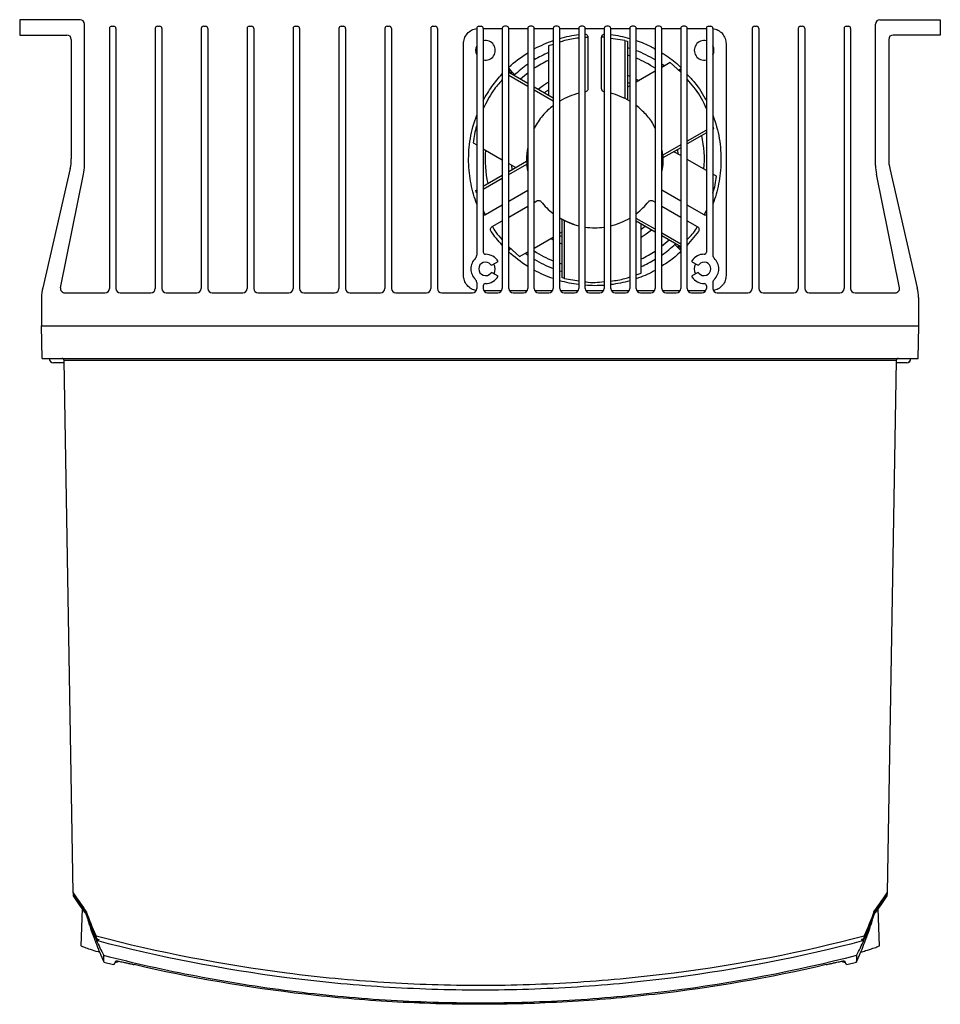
# Model space of a CAD drawing. Header units: millimetres. Extents: x 15336 to 16492, y 10123 to 11383.
# Tile 54 of 71: x 15911 to 16121, y 10959 to 11185. Entities that reach past the tile are written whole.
import ezdxf

# ---------------------------------------------------------------- set-up
doc = ezdxf.new("R2010")
doc.units = ezdxf.units.MM

msp = doc.modelspace()

# ---------------------------------------------------------------- linework, layer by layer
at = {"color": 7, "linetype": 'Continuous', "lineweight": 25}
for p, q in [((15924.6, 11184.64), (15910.8, 11184.64)), ((15910.8, 11184.64), (15910.8, 11181.14)), ((15925.6, 11151.26), (15925.6, 11183.64)), ((16106.5, 11151.26), (16106.5, 11183.64)), ((16107.5, 11184.64), (16121.3, 11184.64)), ((16121.3, 11184.64), (16121.3, 11181.14)), ((15931.3, 11182.64), (15931.3, 11123.14)), ((15931.8, 11183.14), (15932.3, 11183.14)), ((15932.8, 11182.64), (15932.8, 11123.14)), ((15941.8, 11182.64), (15941.8, 11123.14)), ((15942.3, 11183.14), (15942.8, 11183.14)), ((15943.3, 11182.64), (15943.3, 11123.14)), ((15952.3, 11182.64), (15952.3, 11123.14)), ((15952.8, 11183.14), (15953.3, 11183.14)), ((15953.8, 11182.64), (15953.8, 11123.14)), ((15962.8, 11182.64), (15962.8, 11123.14)), ((15963.3, 11183.14), (15963.8, 11183.14)), ((15964.3, 11182.64), (15964.3, 11123.14)), ((15973.3, 11182.64), (15973.3, 11123.14)), ((15973.8, 11183.14), (15974.3, 11183.14)), ((15974.8, 11182.64), (15974.8, 11123.14)), ((15983.8, 11182.64), (15983.8, 11123.14)), ((15984.3, 11183.14), (15984.8, 11183.14)), ((15985.3, 11182.64), (15985.3, 11123.14)), ((15994.3, 11182.64), (15994.3, 11123.14)), ((15994.8, 11183.14), (15995.3, 11183.14)), ((15995.8, 11182.64), (15995.8, 11123.14)), ((16004.8, 11182.64), (16004.8, 11123.14)), ((16005.3, 11183.14), (16005.8, 11183.14)), ((16006.3, 11182.64), (16006.3, 11123.14)), ((16015.3, 11182.64), (16015.3, 11130.79)), ((16015.8, 11183.14), (16016.3, 11183.14)), ((16016.8, 11182.65), (16021.13, 11182.65)), ((16016.8, 11182.64), (16016.8, 11131.49)), ((16021.13, 11182.64), (16021.13, 11123.14)), ((16022.13, 11183.14), (16021.63, 11183.14)), ((16022.63, 11182.65), (16026.96, 11182.65)), ((16022.63, 11123.14), (16022.63, 11182.64)), ((16026.96, 11182.64), (16026.96, 11123.14)), ((16027.96, 11183.14), (16027.46, 11183.14)), ((16028.46, 11182.65), (16032.79, 11182.65)), ((16028.46, 11123.14), (16028.46, 11182.64)), ((16032.79, 11182.64), (16032.79, 11123.14)), ((16033.79, 11183.14), (16033.29, 11183.14)), ((16034.29, 11182.65), (16038.62, 11182.65)), ((16034.29, 11123.14), (16034.29, 11182.64)), ((16038.62, 11182.64), (16038.62, 11123.14)), ((16039.62, 11183.14), (16039.12, 11183.14)), ((16040.12, 11182.65), (16044.45, 11182.65)), ((16040.12, 11123.14), (16040.12, 11182.64)), ((16044.45, 11182.64), (16044.45, 11123.14)), ((16045.45, 11183.14), (16044.95, 11183.14)), ((16045.95, 11182.65), (16050.28, 11182.65)), ((16045.95, 11123.14), (16045.95, 11182.64)), ((16050.28, 11182.64), (16050.28, 11123.14)), ((16051.28, 11183.14), (16050.78, 11183.14)), ((16051.78, 11182.65), (16056.11, 11182.65)), ((16051.78, 11123.14), (16051.78, 11182.64)), ((16056.11, 11182.64), (16056.11, 11123.14)), ((16057.11, 11183.14), (16056.61, 11183.14)), ((16057.61, 11182.65), (16061.94, 11182.65)), ((16057.61, 11123.14), (16057.61, 11182.64)), ((16061.94, 11182.64), (16061.94, 11123.14)), ((16062.94, 11183.14), (16062.44, 11183.14)), ((16063.44, 11182.65), (16067.8, 11182.65)), ((16063.44, 11123.14), (16063.44, 11182.64)), ((16067.8, 11182.64), (16067.8, 11131.49)), ((16068.3, 11183.14), (16068.8, 11183.14)), ((16069.3, 11182.64), (16069.3, 11130.79)), ((16078.3, 11182.64), (16078.3, 11123.14)), ((16078.8, 11183.14), (16079.3, 11183.14)), ((16079.8, 11182.64), (16079.8, 11123.14)), ((16088.8, 11182.64), (16088.8, 11123.14)), ((16089.3, 11183.14), (16089.8, 11183.14)), ((16090.3, 11182.64), (16090.3, 11123.14)), ((16099.3, 11182.64), (16099.3, 11123.14)), ((16099.8, 11183.14), (16100.3, 11183.14)), ((16100.8, 11182.64), (16100.8, 11123.14)), ((15910.8, 11181.14), (15921.6, 11181.14)), ((15922.6, 11180.14), (15922.6, 11152.82)), ((16012.29, 11126.1), (16012.29, 11179.19)), ((16032.79, 11178.99), (16031.69, 11178.64)), ((16040.74, 11180.58), (16040.12, 11180.57)), ((16040.74, 11180.62), (16040.74, 11168.85)), ((16043.86, 11168.85), (16043.86, 11180.62)), ((16049.2, 11179.85), (16045.95, 11180.38)), ((16049.2, 11179.85), (16049.2, 11166.63)), ((16049.78, 11179.7), (16049.78, 11166.33)), ((16072.3, 11179.19), (16072.3, 11126.1)), ((16109.5, 11180.14), (16109.5, 11152.82)), ((16121.3, 11181.14), (16110.5, 11181.14)), ((16031.69, 11178.64), (16031.69, 11167.4)), ((16050.28, 11178.09), (16049.78, 11178.24)), ((16049.78, 11176.57), (16050.28, 11176.41)), ((16059.5, 11174.82), (16057.61, 11173.73)), ((16058.18, 11174.06), (16057.61, 11174.48)), ((16061.94, 11172.65), (16059.5, 11174.82)), ((16022.63, 11173.45), (16023.19, 11172.88)), ((16022.63, 11172.64), (16026.96, 11170.14)), ((16023.42, 11172.66), (16023.12, 11172.35)), ((16023.42, 11172.66), (16023.19, 11172.88)), ((16024.02, 11172.06), (16023.42, 11172.66)), ((16056.11, 11172.86), (16051.78, 11170.36)), ((16061.94, 11173.42), (16061.54, 11173.01)), ((16022.63, 11171.97), (16026.96, 11169.47)), ((16049.78, 11171.96), (16050.28, 11171.76)), ((16050.28, 11170.01), (16049.78, 11170.24)), ((16028.46, 11169.27), (16032.79, 11166.77)), ((16028.46, 11168.61), (16032.79, 11166.11)), ((16050.28, 11169.5), (16049.78, 11169.21)), ((16067.8, 11159.39), (16063.44, 11156.88)), ((16067.8, 11158.73), (16063.44, 11156.21)), ((16069.31, 11160.27), (16069.3, 11160.26)), ((16069.47, 11159.7), (16069.3, 11159.6)), ((16014.49, 11156.46), (16015.3, 11155.99)), ((16016.8, 11155.12), (16021.13, 11152.62)), ((16061.94, 11156.01), (16057.86, 11153.66)), ((16061.94, 11155.35), (16057.89, 11153.01)), ((16061.94, 11153.55), (16060.38, 11154.45)), ((16061.37, 11153.88), (16061.27, 11154.96)), ((16022.63, 11149.92), (16026.71, 11152.28)), ((16067.8, 11150.17), (16063.44, 11152.68)), ((15922.34, 11150.57), (15916.05, 11123.34)), ((16022.63, 11151.76), (16024.22, 11150.84)), ((16022.63, 11149.26), (16026.74, 11151.63)), ((16023.22, 11151.41), (16023.32, 11150.33)), ((16109.75, 11150.57), (16116.04, 11123.34)), ((15920.15, 11123.34), (15925.4, 11149.27)), ((16016.8, 11146.56), (16021.13, 11149.06)), ((16016.8, 11145.89), (16021.13, 11148.39)), ((16070.11, 11148.83), (16069.3, 11149.3)), ((16111.94, 11123.34), (16106.7, 11149.27)), ((16015.13, 11145.59), (16015.3, 11145.69)), ((16026.96, 11145.59), (16022.63, 11143.09)), ((16061.94, 11143.11), (16057.61, 11145.61)), ((16015.28, 11145.02), (16015.3, 11145.03)), ((16028.46, 11142.85), (16029.04, 11143.19)), ((16055.55, 11143.19), (16056.11, 11142.87)), ((16021.13, 11142.22), (16017.29, 11140.01)), ((16022.63, 11139.49), (16026.96, 11141.99)), ((16057.61, 11142), (16061.94, 11139.5)), ((16067.3, 11140.01), (16063.44, 11142.24)), ((16067.28, 11140.04), (16067.8, 11140.98)), ((16018.85, 11137.31), (16021.13, 11138.62)), ((16034.82, 11125.59), (16034.82, 11138.96)), ((16035.39, 11125.44), (16035.39, 11138.66)), ((16056.11, 11136.7), (16051.78, 11139.2)), ((16056.11, 11136.04), (16051.78, 11138.54)), ((16063.44, 11138.64), (16065.74, 11137.31)), ((16052.9, 11126.65), (16052.9, 11137.89)), ((16065.99, 11136.19), (16063.34, 11132.96)), ((16028.46, 11132.41), (16032.79, 11134.91)), ((16034.29, 11135.78), (16034.82, 11136.08)), ((16034.29, 11135.29), (16034.82, 11135.05)), ((16061.94, 11133.33), (16057.61, 11135.83)), ((16061.94, 11132.67), (16057.61, 11135.17)), ((16022.63, 11132.67), (16025.09, 11130.47)), ((16022.63, 11131.84), (16023.06, 11132.28)), ((16034.82, 11133.33), (16034.29, 11133.54)), ((16060.58, 11133.23), (16061.18, 11132.63)), ((16061.18, 11132.63), (16061.48, 11132.94)), ((16061.18, 11132.63), (16061.41, 11132.41)), ((16061.94, 11131.87), (16061.41, 11132.41)), ((16025.09, 11130.47), (16026.96, 11131.54)), ((16026.41, 11131.23), (16026.96, 11130.83)), ((16018.84, 11128.54), (16020.2, 11129.32)), ((16034.82, 11128.72), (16034.29, 11128.89)), ((16034.29, 11127.21), (16034.82, 11127.05)), ((16064.62, 11129.19), (16065.75, 11128.54)), ((16020.2, 11125.97), (16018.84, 11126.75)), ((16035.39, 11125.44), (16038.62, 11124.92)), ((16051.78, 11126.28), (16052.9, 11126.65)), ((16065.75, 11126.75), (16064.62, 11126.1)), ((16015.3, 11124.49), (16015.3, 11123.14)), ((16016.8, 11123.79), (16016.8, 11123.14)), ((16020.99, 11122.64), (16016.93, 11122.64)), ((16026.82, 11122.64), (16022.76, 11122.64)), ((16032.65, 11122.64), (16028.59, 11122.64)), ((16038.48, 11122.64), (16034.42, 11122.64)), ((16044.31, 11122.64), (16040.25, 11122.64)), ((16050.14, 11122.64), (16046.08, 11122.64)), ((16055.97, 11122.64), (16051.91, 11122.64)), ((16061.8, 11122.64), (16057.74, 11122.64)), ((16067.66, 11122.64), (16063.57, 11122.64)), ((16067.8, 11123.79), (16067.8, 11123.14)), ((16069.3, 11124.49), (16069.3, 11123.14)), ((15915.8, 11121.09), (15915.8, 11114.64)), ((15921.13, 11122.14), (15930.3, 11122.14)), ((15933.8, 11122.14), (15940.8, 11122.14)), ((15944.3, 11122.14), (15951.3, 11122.14)), ((15954.8, 11122.14), (15961.8, 11122.14)), ((15965.3, 11122.14), (15972.3, 11122.14)), ((15975.8, 11122.14), (15982.8, 11122.14)), ((15986.3, 11122.14), (15993.3, 11122.14)), ((15996.8, 11122.14), (16003.8, 11122.14)), ((16007.3, 11122.14), (16014.3, 11122.14)), ((16017.8, 11122.14), (16020.13, 11122.14)), ((16023.63, 11122.14), (16025.96, 11122.14)), ((16029.46, 11122.14), (16031.79, 11122.14)), ((16035.29, 11122.14), (16037.62, 11122.14)), ((16041.12, 11122.14), (16043.45, 11122.14)), ((16046.95, 11122.14), (16049.28, 11122.14)), ((16052.78, 11122.14), (16055.11, 11122.14)), ((16058.61, 11122.14), (16060.94, 11122.14)), ((16064.44, 11122.14), (16066.8, 11122.14)), ((16070.3, 11122.14), (16077.3, 11122.14)), ((16080.8, 11122.14), (16087.8, 11122.14)), ((16091.3, 11122.14), (16098.3, 11122.14)), ((16101.8, 11122.14), (16110.96, 11122.14)), ((16116.3, 11121.09), (16116.3, 11114.64)), ((15915.93, 11107.14), (15915.8, 11114.64)), ((15915.8, 11114.64), (16116.38, 11114.64)), ((16116.25, 11107.14), (16116.38, 11114.64)), ((15915.93, 11107.14), (16116.25, 11107.14)), ((15920.95, 11106.14), (15918.55, 11106.14)), ((16111.24, 11106.65), (15920.94, 11106.65)), ((15923.06, 10984.87), (15920.94, 11106.65)), ((16111.24, 11106.65), (16109.12, 10984.87)), ((16113.55, 11106.14), (16111.24, 11106.14)), ((16113.59, 11106.14), (16113.55, 11106.14)), ((15923.07, 10984.21), (15923.07, 10984.54)), ((15923.08, 10984.13), (15925.97, 10979.99)), ((16106.21, 10979.99), (16109.11, 10984.13)), ((16109.11, 10984.53), (16109.11, 10984.21)), ((15925.09, 10981.25), (15924.79, 10972.8)), ((16107.39, 10972.81), (16107.09, 10981.25)), ((15925.99, 10979.97), (15926.02, 10980.02)), ((16106.19, 10979.97), (16106.16, 10980.02)), ((15930.02, 10969.04), (15932.24, 10968.47)), ((15932.38, 10968.47), (15932.27, 10968.56)), ((16099.92, 10968.56), (16099.8, 10968.47)), ((16099.94, 10968.48), (16102.14, 10969.04))]:
    msp.add_line(p, q, dxfattribs=at)
at = {"color": 7, "linetype": 'Continuous', "lineweight": 25, "flags": 128}
for points in [[(16025.32, 11171.08), (16026.67, 11172.24), (16026.96, 11172.47)], [(16029.31, 11168.78), (16030.53, 11169.69), (16031.69, 11170.44)], [(16051.78, 11171.06), (16051.92, 11170.99), (16052.41, 11170.73)], [(16031.69, 11168.55), (16031.06, 11168.11), (16030.8, 11167.92)], [(16037.7, 11137.74), (16035.95, 11138.4), (16034.29, 11139.26)], [(16052.9, 11136.74), (16053.53, 11137.18), (16053.79, 11137.37)], [(16055.29, 11136.51), (16054.06, 11135.6), (16052.9, 11134.85)], [(16032.79, 11134.24), (16032.67, 11134.3), (16032.19, 11134.56)], [(16059.28, 11134.21), (16057.93, 11133.05), (16057.61, 11132.8)]]:
    msp.add_lwpolyline(points, dxfattribs=at)
at = {"color": 7, "linetype": 'Continuous', "lineweight": 25}
for centre, radius, start, end in [((15924.6, 11183.64), 1, 0, 90), ((16107.5, 11183.64), 1, 90, 180), ((15931.8, 11182.64), 0.5, 90, 180), ((15932.3, 11182.64), 0.5, 0, 90), ((15942.3, 11182.64), 0.5, 90, 180), ((15942.8, 11182.64), 0.5, 0, 90), ((15952.8, 11182.64), 0.5, 90, 180), ((15953.3, 11182.64), 0.5, 0, 90), ((15963.3, 11182.64), 0.5, 90, 180), ((15963.8, 11182.64), 0.5, 0, 90), ((15973.8, 11182.64), 0.5, 90, 180), ((15974.3, 11182.64), 0.5, 0, 90), ((15984.3, 11182.64), 0.5, 90, 180), ((15984.8, 11182.64), 0.5, 0, 90), ((15994.8, 11182.64), 0.5, 90, 180), ((15995.3, 11182.64), 0.5, 0, 90), ((16005.3, 11182.64), 0.5, 90, 180), ((16005.8, 11182.64), 0.5, 0, 90), ((16015.8, 11182.64), 0.5, 90, 180), ((16016.3, 11182.64), 0.5, 0, 90), ((16021.63, 11182.64), 0.5, 90, 180), ((16022.13, 11182.64), 0.5, 0, 90), ((16027.46, 11182.64), 0.5, 90, 180), ((16027.96, 11182.64), 0.5, 0, 90), ((16033.29, 11182.64), 0.5, 90, 180), ((16033.79, 11182.64), 0.5, 0, 90), ((16039.12, 11182.64), 0.5, 90, 180), ((16039.62, 11182.64), 0.5, 0, 90), ((16044.95, 11182.64), 0.5, 90, 180), ((16045.45, 11182.64), 0.5, 0, 90), ((16050.78, 11182.64), 0.5, 90, 180), ((16051.28, 11182.64), 0.5, 0, 90), ((16056.61, 11182.64), 0.5, 90, 180), ((16057.11, 11182.64), 0.5, 0, 90), ((16062.44, 11182.64), 0.5, 90, 180), ((16062.94, 11182.64), 0.5, 0, 90), ((16068.3, 11182.64), 0.5, 90, 180), ((16068.8, 11182.64), 0.5, 0, 90), ((16078.8, 11182.64), 0.5, 90, 180), ((16079.3, 11182.64), 0.5, 0, 90), ((16089.3, 11182.64), 0.5, 90, 180), ((16089.8, 11182.64), 0.5, 0, 90), ((16099.8, 11182.64), 0.5, 90, 180), ((16100.3, 11182.64), 0.5, 0, 90), ((15921.6, 11180.14), 1, 0, 90), ((16017.3, 11177.64), 2.25, 257.1604, 102.8396), ((16067.3, 11177.64), 2.25, 77.1604, 282.8396), ((16110.5, 11180.14), 1, 90, 180), ((16017.3, 11177.64), 2.25, 152.734, 207.266), ((16042.3, 11152.64), 26.67, 113.4316, 121.2674), ((16042.3, 11152.64), 26.66, 58.808, 69.1745), ((16067.3, 11177.64), 2.25, 332.734, 27.266), ((16042.3, 11152.64), 26.67, 125.1197, 133.7131), ((16042.3, 11152.64), 25.06, 115.0265, 123.5156), ((16042.3, 11152.64), 25.06, 56.5666, 67.7767), ((16042.3, 11152.64), 25.06, 355.0265, 12.6415), ((16042.3, 11152.64), 25.07, 175.0265, 192.6415), ((15912.6, 11152.82), 10, 346.9991, 0), ((16119.5, 11152.82), 10, 180, 193.0009), ((15915.6, 11151.26), 10, 348.565, 0), ((16116.5, 11151.26), 10, 180, 191.435), ((16042.3, 11152.64), 25.07, 236.4844, 247.7026), ((16042.3, 11152.64), 25.07, 295.0265, 303.4334), ((16042.3, 11152.64), 26.67, 305.0409, 313.7131), ((16017.3, 11127.64), 3.35, 133.6028, 226.3972), ((16014.3, 11130.79), 1, 313.6028, 0), ((16017.3, 11131.49), 0.5, 180, 270), ((16017.3, 11127.64), 3.35, 30.0034, 90), ((16042.3, 11152.64), 26.67, 238.7326, 249.1056), ((16042.3, 11152.64), 26.67, 293.4316, 301.192), ((16064.75, 11129.41), 0.25, 145.3743, 240), ((16067.3, 11127.64), 3.35, 90, 145.3743), ((16067.3, 11131.49), 0.5, 270, 0), ((16070.3, 11130.79), 1, 180, 226.3972), ((16067.3, 11127.64), 3.35, 313.6028, 46.3972), ((16017.3, 11127.64), 1.55, 37.987, 322.0199), ((16018.72, 11128.75), 0.25, 217.987, 300.0034), ((16017.3, 11127.64), 2.25, 330.0034, 30.0034), ((16067.3, 11127.64), 2.25, 150, 210), ((16065.88, 11128.75), 0.25, 240, 322.0164), ((16067.3, 11127.64), 1.55, 217.9836, 142.0164), ((16014.3, 11124.49), 1, 0, 46.3972), ((16017.3, 11127.64), 3.35, 270, 330.0034), ((16018.72, 11126.54), 0.25, 60.0034, 142.0199), ((16064.75, 11125.88), 0.25, 120, 214.6257), ((16067.3, 11127.64), 3.35, 214.6257, 270), ((16065.88, 11126.54), 0.25, 37.9836, 120), ((16070.3, 11124.49), 1, 133.6028, 180), ((15925.8, 11121.09), 10, 166.9991, 180), ((15921.13, 11123.14), 1, 168.565, 270), ((15930.3, 11123.14), 1, 270, 0), ((15933.8, 11123.14), 1, 180, 270), ((15940.8, 11123.14), 1, 270, 0), ((15944.3, 11123.14), 1, 180, 270), ((15951.3, 11123.14), 1, 270, 0), ((15954.8, 11123.14), 1, 180, 270), ((15961.8, 11123.14), 1, 270, 0), ((15965.3, 11123.14), 1, 180, 270), ((15972.3, 11123.14), 1, 270, 0), ((15975.8, 11123.14), 1, 180, 270), ((15982.8, 11123.14), 1, 270, 0), ((15986.3, 11123.14), 1, 180, 270), ((15993.3, 11123.14), 1, 270, 0), ((15996.8, 11123.14), 1, 180, 270), ((16003.8, 11123.14), 1, 270, 0), ((16007.3, 11123.14), 1, 180, 270), ((16014.3, 11123.14), 1, 270, 0), ((16017.3, 11123.79), 0.5, 90, 180), ((16017.8, 11123.14), 1, 180, 270), ((16020.13, 11123.14), 1, 270, 0), ((16023.63, 11123.14), 1, 180, 270), ((16025.96, 11123.14), 1, 270, 0), ((16029.46, 11123.14), 1, 180, 270), ((16031.79, 11123.14), 1, 270, 0), ((16035.29, 11123.14), 1, 180, 270), ((16037.62, 11123.14), 1, 270, 0), ((16041.12, 11123.14), 1, 180, 270), ((16043.45, 11123.14), 1, 270, 0), ((16046.95, 11123.14), 1, 180, 270), ((16049.28, 11123.14), 1, 270, 0), ((16052.78, 11123.14), 1, 180, 270), ((16055.11, 11123.14), 1, 270, 0), ((16058.61, 11123.14), 1, 180, 270), ((16060.94, 11123.14), 1, 270, 0), ((16064.44, 11123.14), 1, 180, 270), ((16066.8, 11123.14), 1, 270, 0), ((16067.3, 11123.79), 0.5, 0, 90), ((16070.3, 11123.14), 1, 180, 270), ((16077.3, 11123.14), 1, 270, 0), ((16080.8, 11123.14), 1, 180, 270), ((16087.8, 11123.14), 1, 270, 0), ((16091.3, 11123.14), 1, 180, 270), ((16098.3, 11123.14), 1, 270, 0), ((16101.8, 11123.14), 1, 180, 270), ((16110.96, 11123.14), 1, 270, 11.435), ((16106.3, 11121.09), 10, 0, 13.0009), ((15918.55, 11107.14), 1, 180, 270), ((15920.44, 11106.64), 0.5, 1.1579, 90), ((16111.74, 11106.64), 0.5, 90, 178.8421), ((16113.55, 11107.14), 1, 270, 0), ((16113.59, 11107.14), 1, 270, 0), ((15925.79, 10980.75), 0.239, 140.0944, 201.5466), ((16106.42, 10980.76), 0.218, 335.4311, 41.8952)]:
    msp.add_arc(centre, radius, start, end, dxfattribs=at)
for points, knots in [([(16012.29, 11179.19), (16012.29, 11179.56), (16012.35, 11179.95), (16012.63, 11180.73), (16012.85, 11181.11), (16013.41, 11181.77), (16013.76, 11182.05), (16014.51, 11182.44), (16014.91, 11182.57), (16015.3, 11182.62)], [0, 0, 0, 0, 0.25, 0.25, 0.5, 0.5, 0.75, 0.75, 1, 1, 1, 1]), ([(16040.12, 11181.38), (16040.2, 11181.36), (16040.29, 11181.33), (16040.44, 11181.23), (16040.52, 11181.17), (16040.63, 11181.03), (16040.67, 11180.94), (16040.73, 11180.78), (16040.74, 11180.7), (16040.74, 11180.62)], [0, 0, 0, 0, 0.25, 0.25, 0.5, 0.5, 0.75, 0.75, 1, 1, 1, 1]), ([(16043.86, 11180.62), (16043.86, 11180.69), (16043.87, 11180.77), (16043.92, 11180.93), (16043.96, 11181.01), (16044.07, 11181.16), (16044.13, 11181.22), (16044.28, 11181.32), (16044.37, 11181.35), (16044.45, 11181.37)], [0, 0, 0, 0, 0.25, 0.25, 0.5, 0.5, 0.75, 0.75, 1, 1, 1, 1]), ([(16069.3, 11182.62), (16069.68, 11182.57), (16070.08, 11182.44), (16070.83, 11182.05), (16071.18, 11181.77), (16071.75, 11181.11), (16071.96, 11180.73), (16072.24, 11179.95), (16072.3, 11179.56), (16072.3, 11179.19)], [0, 0, 0, 0, 0.25, 0.25, 0.5, 0.5, 0.75, 0.75, 1, 1, 1, 1]), ([(16038.62, 11180.43), (16037.53, 11180.3), (16036.07, 11180.11), (16034.66, 11179.62), (16034.29, 11179.49)], [0, 0, 0, 0, 0.740753, 1, 1, 1, 1]), ([(16044.45, 11180.62), (16044.4, 11180.63), (16044.2, 11180.66), (16044.01, 11180.65), (16043.86, 11180.64)], [0, 0, 0, 0, 0.250928, 1, 1, 1, 1]), ([(16051.78, 11179.89), (16052.97, 11179.46), (16054.47, 11178.92), (16055.83, 11178.09), (16056.11, 11177.92)], [0, 0, 0, 0, 0.7923604, 1, 1, 1, 1]), ([(16057.61, 11177.03), (16057.95, 11176.83), (16059.47, 11175.95), (16060.94, 11174.85), (16061.9, 11173.8), (16061.94, 11173.76)], [0, 0, 0, 0, 0.220208, 0.965576, 1, 1, 1, 1]), ([(16016.8, 11166.14), (16017.38, 11167.25), (16018.04, 11168.32), (16019.5, 11170.36), (16020.28, 11171.33), (16021.13, 11172.24)], [0, 0, 0, 0, 0.5, 0.5, 1, 1, 1, 1]), ([(16022.72, 11172.58), (16022.73, 11172.59), (16022.77, 11172.65), (16022.8, 11172.77), (16022.82, 11172.93), (16022.81, 11173.09), (16022.75, 11173.28), (16022.66, 11173.4), (16022.6, 11173.47)], [0, 0, 0, 0, 0.04046, 0.203666, 0.370085, 0.536228, 0.698672, 1, 1, 1, 1]), ([(16023.19, 11172.88), (16023.19, 11172.87), (16023.19, 11172.84), (16023.14, 11172.75), (16023.08, 11172.67), (16023, 11172.57), (16022.94, 11172.51), (16022.91, 11172.47)], [0, 0, 0, 0, 0.3205615, 0.4933742, 0.6701214, 0.8471627, 1, 1, 1, 1]), ([(16062, 11173.47), (16061.93, 11173.4), (16061.84, 11173.28), (16061.79, 11173.09), (16061.77, 11172.93), (16061.79, 11172.82), (16061.8, 11172.77)], [0, 0, 0, 0, 0.381123, 0.586584, 0.796724, 1, 1, 1, 1]), ([(16021.13, 11170.93), (16020.4, 11170.1), (16018.64, 11168.09), (16017.48, 11165.71), (16016.8, 11164.3)], [0, 0, 0, 0, 0.412424, 1, 1, 1, 1]), ([(16063.44, 11172.12), (16064.02, 11171.53), (16065.75, 11169.75), (16066.98, 11167.58), (16067.8, 11166.14)], [0, 0, 0, 0, 0.33441, 1, 1, 1, 1]), ([(16067.8, 11164.25), (16067.72, 11164.47), (16067.05, 11166.27), (16065.58, 11168.56), (16063.95, 11170.42), (16063.44, 11171.01)], [0, 0, 0, 0, 0.086959, 0.710587, 1, 1, 1, 1]), ([(16038.62, 11167.8), (16037.9, 11167.62), (16037.17, 11167.39), (16035.72, 11166.8), (16034.99, 11166.45), (16034.29, 11166.02)], [0, 0, 0, 0, 0.5, 0.5, 1, 1, 1, 1]), ([(16040.74, 11168.85), (16040.74, 11168.77), (16040.72, 11168.68), (16040.67, 11168.52), (16040.62, 11168.43), (16040.51, 11168.29), (16040.44, 11168.23), (16040.28, 11168.14), (16040.2, 11168.1), (16040.12, 11168.09)], [0, 0, 0, 0, 0.25, 0.25, 0.5, 0.5, 0.75, 0.75, 1, 1, 1, 1]), ([(16044.45, 11168.09), (16044.37, 11168.11), (16044.29, 11168.15), (16044.14, 11168.24), (16044.07, 11168.3), (16043.96, 11168.45), (16043.92, 11168.53), (16043.87, 11168.69), (16043.86, 11168.77), (16043.86, 11168.85)], [0, 0, 0, 0, 0.25, 0.25, 0.5, 0.5, 0.75, 0.75, 1, 1, 1, 1]), ([(16050.28, 11166.04), (16049.57, 11166.46), (16048.85, 11166.82), (16047.4, 11167.4), (16046.67, 11167.63), (16045.95, 11167.81)], [0, 0, 0, 0, 0.5, 0.5, 1, 1, 1, 1]), ([(16032.79, 11165), (16031.91, 11164.33), (16031.09, 11163.55), (16029.63, 11161.81), (16028.99, 11160.85), (16028.46, 11159.83)], [0, 0, 0, 0, 0.5, 0.5, 1, 1, 1, 1]), ([(16056.11, 11159.77), (16056.02, 11159.98), (16055.52, 11161.15), (16054.09, 11163), (16052.54, 11164.36), (16051.78, 11165.03)], [0, 0, 0, 0, 0.100719, 0.5547453, 1, 1, 1, 1]), ([(16015.3, 11142.48), (16014.76, 11143.92), (16014.31, 11145.45), (16013.67, 11148.69), (16013.48, 11150.39), (16013.42, 11153.88), (16013.55, 11155.67), (16014.16, 11159.26), (16014.64, 11161.06), (16015.3, 11162.81)], [0, 0, 0, 0, 0.25, 0.25, 0.5, 0.5, 0.75, 0.75, 1, 1, 1, 1]), ([(16069.3, 11162.81), (16069.96, 11161.06), (16070.44, 11159.26), (16071.05, 11155.67), (16071.17, 11153.88), (16071.11, 11150.39), (16070.92, 11148.69), (16070.29, 11145.45), (16069.84, 11143.92), (16069.3, 11142.48)], [0, 0, 0, 0, 0.25, 0.25, 0.5, 0.5, 0.75, 0.75, 1, 1, 1, 1]), ([(16015.3, 11160.31), (16015.29, 11160.3), (16014.85, 11159.08), (16014.67, 11157.76), (16014.49, 11156.46)], [0, 0, 0, 0, 0.011268, 1, 1, 1, 1]), ([(16026.96, 11155.45), (16026.78, 11154.48), (16026.7, 11153.52), (16026.71, 11151.63), (16026.8, 11150.71), (16026.96, 11149.84)], [0, 0, 0, 0, 0.5, 0.5, 1, 1, 1, 1]), ([(16057.61, 11149.83), (16057.63, 11149.93), (16057.99, 11151.19), (16058.05, 11152.99), (16057.7, 11154.59), (16057.61, 11154.99)], [0, 0, 0, 0, 0.055391, 0.759131, 1, 1, 1, 1]), ([(16069.3, 11144.98), (16069.3, 11144.99), (16069.74, 11146.21), (16069.93, 11147.53), (16070.11, 11148.83)], [0, 0, 0, 0, 0.0112674, 1, 1, 1, 1]), ([(16029.04, 11143.19), (16029.12, 11143.23), (16029.2, 11143.27), (16029.39, 11143.3), (16029.48, 11143.3), (16029.67, 11143.26), (16029.77, 11143.23), (16029.92, 11143.13), (16029.99, 11143.06), (16030.04, 11143)], [0, 0, 0, 0, 0.25, 0.25, 0.5, 0.5, 0.75, 0.75, 1, 1, 1, 1]), ([(16054.55, 11143), (16054.6, 11143.06), (16054.67, 11143.13), (16054.83, 11143.23), (16054.92, 11143.26), (16055.11, 11143.3), (16055.21, 11143.3), (16055.39, 11143.27), (16055.48, 11143.23), (16055.55, 11143.19)], [0, 0, 0, 0, 0.25, 0.25, 0.5, 0.5, 0.75, 0.75, 1, 1, 1, 1]), ([(16016.8, 11141.04), (16016.87, 11140.81), (16016.99, 11140.44), (16017.2, 11140.12), (16017.28, 11139.99)], [0, 0, 0, 0, 0.607445, 1, 1, 1, 1]), ([(16017.29, 11140.01), (16017.23, 11139.97), (16017.15, 11139.94), (16016.98, 11139.9), (16016.89, 11139.9), (16016.8, 11139.91)], [0, 0, 0, 0, 0.5, 0.5, 1, 1, 1, 1]), ([(16034.29, 11139.26), (16034.94, 11138.88), (16035.63, 11138.53), (16037.08, 11137.93), (16037.84, 11137.68), (16038.62, 11137.49)], [0, 0, 0, 0, 0.5, 0.5, 1, 1, 1, 1]), ([(16045.95, 11137.48), (16046.73, 11137.67), (16047.49, 11137.92), (16048.94, 11138.51), (16049.63, 11138.86), (16050.28, 11139.25)], [0, 0, 0, 0, 0.5, 0.5, 1, 1, 1, 1]), ([(16067.8, 11139.91), (16067.71, 11139.9), (16067.62, 11139.9), (16067.45, 11139.94), (16067.37, 11139.97), (16067.3, 11140.01)], [0, 0, 0, 0, 0.5, 0.5, 1, 1, 1, 1]), ([(16018.6, 11136.19), (16018.55, 11136.27), (16018.5, 11136.36), (16018.46, 11136.57), (16018.46, 11136.69), (16018.51, 11136.91), (16018.56, 11137.02), (16018.69, 11137.19), (16018.77, 11137.26), (16018.85, 11137.31)], [0, 0, 0, 0, 0.25, 0.25, 0.5, 0.5, 0.75, 0.75, 1, 1, 1, 1]), ([(16018.89, 11137.33), (16019.12, 11136.9), (16019.74, 11135.81), (16020.6, 11134.88), (16021.13, 11134.31)], [0, 0, 0, 0, 0.39024, 1, 1, 1, 1]), ([(16063.44, 11134.33), (16064.21, 11135.14), (16065.09, 11136.06), (16065.69, 11137.17), (16065.76, 11137.3)], [0, 0, 0, 0, 0.882514, 1, 1, 1, 1]), ([(16065.74, 11137.31), (16065.83, 11137.26), (16065.91, 11137.19), (16066.04, 11137.02), (16066.09, 11136.91), (16066.14, 11136.69), (16066.14, 11136.57), (16066.09, 11136.36), (16066.05, 11136.27), (16065.99, 11136.19)], [0, 0, 0, 0, 0.25, 0.25, 0.5, 0.5, 0.75, 0.75, 1, 1, 1, 1]), ([(16022.6, 11131.82), (16022.66, 11131.89), (16022.75, 11132.01), (16022.81, 11132.2), (16022.82, 11132.36), (16022.8, 11132.47), (16022.8, 11132.52)], [0, 0, 0, 0, 0.381123, 0.586584, 0.796724, 1, 1, 1, 1]), ([(16061.96, 11131.66), (16061.09, 11130.82), (16059.76, 11129.54), (16058.16, 11128.61), (16057.61, 11128.28)], [0, 0, 0, 0, 0.65051, 1, 1, 1, 1]), ([(16061.41, 11132.41), (16061.4, 11132.42), (16061.4, 11132.45), (16061.46, 11132.53), (16061.52, 11132.62), (16061.59, 11132.71), (16061.66, 11132.78), (16061.69, 11132.82)], [0, 0, 0, 0, 0.320561, 0.493374, 0.670121, 0.847163, 1, 1, 1, 1]), ([(16061.92, 11132.78), (16061.9, 11132.75), (16061.84, 11132.67), (16061.8, 11132.52), (16061.77, 11132.36), (16061.79, 11132.2), (16061.84, 11132.01), (16061.93, 11131.89), (16062, 11131.82)], [0, 0, 0, 0, 0.119235, 0.269042, 0.421799, 0.574302, 0.72341, 1, 1, 1, 1]), ([(16056.11, 11127.35), (16055.98, 11127.27), (16054.64, 11126.42), (16053.14, 11125.88), (16051.78, 11125.4)], [0, 0, 0, 0, 0.095026, 1, 1, 1, 1]), ([(16015.19, 11122.69), (16014.81, 11122.75), (16014.42, 11122.88), (16013.69, 11123.29), (16013.36, 11123.57), (16012.82, 11124.22), (16012.61, 11124.59), (16012.35, 11125.35), (16012.29, 11125.74), (16012.29, 11126.1)], [0, 0, 0, 0, 0.25, 0.25, 0.5, 0.5, 0.75, 0.75, 1, 1, 1, 1]), ([(16045.95, 11124.85), (16047.04, 11124.99), (16048.5, 11125.17), (16049.92, 11125.67), (16050.28, 11125.79)], [0, 0, 0, 0, 0.7477496, 1, 1, 1, 1]), ([(16072.3, 11126.1), (16072.3, 11125.74), (16072.24, 11125.35), (16071.98, 11124.59), (16071.78, 11124.22), (16071.24, 11123.57), (16070.9, 11123.29), (16070.18, 11122.88), (16069.79, 11122.75), (16069.41, 11122.69)], [0, 0, 0, 0, 0.25, 0.25, 0.5, 0.5, 0.75, 0.75, 1, 1, 1, 1]), ([(16040.12, 11124.67), (16040.18, 11124.66), (16041.61, 11124.43), (16043.06, 11124.58), (16044.45, 11124.72)], [0, 0, 0, 0, 0.0410636, 1, 1, 1, 1]), ([(15923.07, 10984.58), (15923.07, 10984.61), (15923.07, 10984.66), (15923.07, 10984.76), (15923.06, 10984.83), (15923.06, 10984.87)], [0, 0, 0, 0, 0.333334, 0.666666, 1, 1, 1, 1]), ([(15923.07, 10984.21), (15923.07, 10984.22), (15923.1, 10984.24), (15923.19, 10984.29), (15923.26, 10984.32), (15923.34, 10984.36)], [0, 0, 0, 0, 0.5, 0.5, 1, 1, 1, 1]), ([(16109.11, 10984.21), (16109.11, 10984.22), (16109.08, 10984.24), (16108.99, 10984.29), (16108.92, 10984.32), (16108.84, 10984.36)], [0, 0, 0, 0, 0.5, 0.5, 1, 1, 1, 1]), ([(16109.12, 10984.87), (16109.12, 10984.83), (16109.12, 10984.76), (16109.12, 10984.66), (16109.11, 10984.61), (16109.11, 10984.58)], [0, 0, 0, 0, 0.333334, 0.666666, 1, 1, 1, 1]), ([(15925.56, 10980.97), (15925.66, 10980.83), (15925.75, 10980.7), (15925.84, 10980.56), (15925.91, 10980.47), (15925.97, 10980.37), (15926.04, 10980.28)], [0, 0, 0, 0, 0.0005580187, 0.0005580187, 0.0005580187, 0.0009612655, 0.0009612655, 0.0009612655, 0.0009612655]), ([(16106.14, 10980.28), (16106.21, 10980.37), (16106.27, 10980.47), (16106.34, 10980.56), (16106.43, 10980.7), (16106.52, 10980.83), (16106.61, 10980.96)], [0, 0, 0, 0, 0.0004032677, 0.0004032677, 0.0004032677, 0.0009549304, 0.0009549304, 0.0009549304, 0.0009549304]), ([(15926.02, 10980.02), (15925.96, 10980.11), (15925.89, 10980.2), (15925.83, 10980.29), (15925.74, 10980.42), (15925.65, 10980.54), (15925.57, 10980.67)], [0, 0, 0, 0, 0.0003842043, 0.0003842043, 0.0003842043, 0.0009054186, 0.0009054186, 0.0009054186, 0.0009054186]), ([(15925.99, 10979.97), (15926.09, 10979.65), (15926.28, 10978.99), (15926.56, 10978.11), (15926.81, 10977.36), (15927, 10976.78), (15927.21, 10976.17), (15927.45, 10975.5), (15927.7, 10974.81), (15927.92, 10974.23), (15928.15, 10973.63), (15928.43, 10972.89), (15928.74, 10972.14), (15929.04, 10971.4), (15929.37, 10970.63), (15929.7, 10969.87), (15929.94, 10969.35), (15930.03, 10969.16)], [0, 0, 0, 0, 0.074509, 0.14814, 0.210997, 0.263107, 0.308742, 0.390459, 0.459436, 0.515676, 0.573495, 0.64716, 0.736673, 0.798028, 0.868812, 0.951448, 1, 1, 1, 1]), ([(15926.02, 10980.03), (15926.02, 10980.03), (15926.02, 10980.02), (15926.02, 10980.02), (15926.02, 10980.02), (15926.02, 10980.02), (15926.02, 10980.02)], [0, 0, 0, 0, 0.00005227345, 0.00005227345, 0.00005227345, 0.00006509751, 0.00006509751, 0.00006509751, 0.00006509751]), ([(15928.33, 10974.16), (15928.16, 10974.53), (15927.97, 10974.95), (15927.57, 10975.85), (15927.37, 10976.33), (15926.97, 10977.33), (15926.77, 10977.86), (15926.38, 10978.92), (15926.2, 10979.47), (15926.02, 10980.03)], [0, 0, 0, 0, 0.25, 0.25, 0.5, 0.5, 0.75, 0.75, 1, 1, 1, 1]), ([(15926.05, 10980.58), (15926.05, 10980.56), (15926.05, 10980.53), (15926.05, 10980.47), (15926.05, 10980.39), (15926.04, 10980.32), (15926.04, 10980.28)], [0, 0, 0, 0, 0.25, 0.25, 0.5, 1, 1, 1, 1]), ([(15926.04, 10980.29), (15926.22, 10979.74), (15926.41, 10979.2), (15926.8, 10978.14), (15927, 10977.63), (15927.39, 10976.63), (15927.59, 10976.15), (15927.97, 10975.25), (15928.15, 10974.83), (15928.32, 10974.44)], [0, 0, 0, 0, 0.25, 0.25, 0.5, 0.5, 0.75, 0.75, 1, 1, 1, 1]), ([(16102.16, 10969.16), (16102.24, 10969.35), (16102.48, 10969.87), (16102.81, 10970.63), (16103.14, 10971.4), (16103.44, 10972.14), (16103.75, 10972.89), (16104.03, 10973.63), (16104.26, 10974.23), (16104.48, 10974.81), (16104.73, 10975.5), (16104.97, 10976.17), (16105.18, 10976.78), (16105.37, 10977.36), (16105.62, 10978.11), (16105.9, 10978.99), (16106.09, 10979.65), (16106.19, 10979.97)], [0, 0, 0, 0, 0.048553, 0.131191, 0.201974, 0.263327, 0.352838, 0.426503, 0.484323, 0.540565, 0.609543, 0.69126, 0.736895, 0.789005, 0.851862, 0.925492, 1, 1, 1, 1]), ([(16106.16, 10980.03), (16105.98, 10979.47), (16105.8, 10978.92), (16105.41, 10977.86), (16105.21, 10977.33), (16104.81, 10976.33), (16104.61, 10975.85), (16104.22, 10974.95), (16104.02, 10974.53), (16103.85, 10974.16)], [0, 0, 0, 0, 0.25, 0.25, 0.5, 0.5, 0.75, 0.75, 1, 1, 1, 1]), ([(16103.86, 10974.44), (16104.03, 10974.83), (16104.21, 10975.25), (16104.59, 10976.15), (16104.79, 10976.63), (16105.18, 10977.63), (16105.38, 10978.14), (16105.77, 10979.2), (16105.96, 10979.74), (16106.15, 10980.29)], [0, 0, 0, 0, 0.25, 0.25, 0.5, 0.5, 0.75, 0.75, 1, 1, 1, 1]), ([(16106.14, 10980.28), (16106.14, 10980.32), (16106.14, 10980.39), (16106.13, 10980.47), (16106.13, 10980.53), (16106.13, 10980.56), (16106.13, 10980.58)], [0, 0, 0, 0, 0.5, 0.75, 0.75, 1, 1, 1, 1]), ([(16106.62, 10980.67), (16106.53, 10980.54), (16106.44, 10980.42), (16106.35, 10980.29), (16106.29, 10980.2), (16106.22, 10980.11), (16106.16, 10980.02)], [0, 0, 0, 0, 0.0005274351, 0.0005274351, 0.0005274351, 0.0009116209, 0.0009116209, 0.0009116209, 0.0009116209]), ([(16106.16, 10980.02), (16106.16, 10980.02), (16106.16, 10980.02), (16106.16, 10980.03), (16106.16, 10980.03), (16106.16, 10980.03), (16106.16, 10980.03)], [0, 0, 0, 0, 0.00005230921, 0.00005230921, 0.00005230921, 0.00006513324, 0.00006513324, 0.00006513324, 0.00006513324]), ([(15928.31, 10975.05), (15942.65, 10971.31), (15957.18, 10968.49), (15979.26, 10965.65), (15986.64, 10964.94), (16001.41, 10964), (16008.81, 10963.77), (16019.93, 10963.77), (16023.64, 10963.83), (16031.05, 10964.07), (16034.75, 10964.25), (16045.82, 10964.97), (16053.17, 10965.68), (16075.09, 10968.5), (16089.55, 10971.31), (16103.87, 10975.05)], [0, 0, 0, 0, 0.25, 0.25, 0.375, 0.375, 0.5, 0.5, 0.5625, 0.5625, 0.625, 0.625, 0.75, 0.75, 1, 1, 1, 1]), ([(15928.34, 10974.04), (15942.68, 10970.28), (15957.18, 10967.46), (15975.51, 10965.09), (15979.19, 10964.68), (15986.56, 10963.96), (15990.26, 10963.67), (16001.33, 10962.96), (16008.71, 10962.72), (16023.48, 10962.72), (16030.87, 10962.96), (16041.95, 10963.67), (16045.64, 10963.97), (16053.01, 10964.68), (16056.69, 10965.09), (16075.01, 10967.46), (16089.5, 10970.28), (16103.84, 10974.04)], [0, 0, 0, 0, 0.25, 0.25, 0.3125, 0.3125, 0.375, 0.375, 0.5, 0.5, 0.625, 0.625, 0.6875, 0.6875, 0.75, 0.75, 1, 1, 1, 1]), ([(15928.41, 10974.4), (15928.47, 10974.38), (15928.69, 10974.29), (15928.9, 10974.2), (15928.88, 10974.17), (15928.88, 10974.16)], [0, 0, 0, 0, 0.188604, 0.714175, 1, 1, 1, 1]), ([(16103.77, 10974.4), (16103.72, 10974.38), (16103.49, 10974.29), (16103.28, 10974.2), (16103.3, 10974.17), (16103.31, 10974.16)], [0, 0, 0, 0, 0.188604, 0.714175, 1, 1, 1, 1]), ([(15924.87, 10972.79), (15924.87, 10972.78), (15924.84, 10972.74), (15925.55, 10972.46), (15926.87, 10972.01), (15928.15, 10971.61), (15928.95, 10971.38), (15929.07, 10971.35)], [0, 0, 0, 0, 0.156029, 0.413962, 0.678515, 0.95324, 1, 1, 1, 1]), ([(16103.12, 10971.35), (16103.49, 10971.46), (16104.57, 10971.77), (16106, 10972.24), (16107.06, 10972.62), (16107.5, 10972.82), (16107.38, 10972.81), (16107.38, 10972.81)], [0, 0, 0, 0, 0.15166, 0.439088, 0.721272, 0.992622, 1, 1, 1, 1]), ([(16102.17, 10970.56), (16088.09, 10966.94), (16073.87, 10964.22), (16055.89, 10961.95), (16052.29, 10961.55), (16045.06, 10960.86), (16041.43, 10960.58), (16030.57, 10959.89), (16023.33, 10959.67), (16008.85, 10959.67), (16001.61, 10959.89), (15990.75, 10960.58), (15987.12, 10960.86), (15979.9, 10961.55), (15976.29, 10961.94), (15965.51, 10963.31), (15958.36, 10964.44), (15947.69, 10966.48), (15944.14, 10967.22), (15937.06, 10968.8), (15933.53, 10969.65), (15930.01, 10970.56)], [0, 0, 0, 0, 0.25, 0.25, 0.3125, 0.3125, 0.375, 0.375, 0.5, 0.5, 0.625, 0.625, 0.6875, 0.6875, 0.75, 0.75, 0.875, 0.875, 0.9375, 0.9375, 1, 1, 1, 1]), ([(15930.04, 10969.1), (15930.04, 10969.09), (15930.04, 10969.07), (15930.03, 10969.55), (15930.02, 10970.26), (15930.01, 10970.56)], [0, 0, 0, 0, 0.0755861, 0.6071786, 1, 1, 1, 1]), ([(16102.17, 10970.64), (16102.16, 10970.25), (16102.15, 10969.45), (16102.14, 10969.04), (16102.14, 10969.15), (16102.14, 10969.16)], [0, 0, 0, 0, 0.4526486, 0.9346215, 1, 1, 1, 1]), ([(16102.17, 10970.56), (16102.17, 10970.43), (16102.16, 10969.85), (16102.14, 10969.17), (16102.14, 10969.08), (16102.14, 10969.04)], [0, 0, 0, 0, 0.131065, 0.575772, 1, 1, 1, 1]), ([(15932.61, 10968.95), (15932.78, 10968.99), (15933, 10969.05), (15933.32, 10969.22), (15933.39, 10969.26)], [0, 0, 0, 0, 0.766742, 1, 1, 1, 1]), ([(15932.79, 10969.34), (15932.8, 10969.36), (15932.9, 10969.35), (15933.29, 10969.29), (15933.57, 10969.23), (15934.13, 10969.11), (15934.34, 10969.07), (15934.79, 10968.97), (15935.03, 10968.92), (15935.55, 10968.8), (15935.82, 10968.74), (15936.37, 10968.61), (15936.66, 10968.55), (15936.95, 10968.48)], [0, 0, 0, 0, 0.25, 0.25, 0.5, 0.5, 0.625, 0.625, 0.75, 0.75, 0.875, 0.875, 1, 1, 1, 1]), ([(16095.23, 10968.48), (16082.29, 10965.46), (16069.18, 10963.19), (16052.6, 10961.29), (16049.28, 10960.96), (16042.63, 10960.39), (16039.31, 10960.16), (16029.32, 10959.59), (16022.66, 10959.4), (16012.64, 10959.4), (16009.3, 10959.45), (16002.62, 10959.64), (15999.29, 10959.79), (15989.32, 10960.36), (15982.71, 10960.93), (15962.94, 10963.21), (15949.89, 10965.46), (15936.95, 10968.48)], [0, 0, 0, 0, 0.25, 0.25, 0.3125, 0.3125, 0.375, 0.375, 0.5, 0.5, 0.5625, 0.5625, 0.625, 0.625, 0.75, 0.75, 1, 1, 1, 1]), ([(16095.23, 10968.48), (16095.52, 10968.55), (16095.81, 10968.61), (16096.36, 10968.74), (16096.63, 10968.8), (16097.15, 10968.92), (16097.39, 10968.97), (16097.84, 10969.07), (16098.05, 10969.11), (16098.42, 10969.19), (16098.58, 10969.22), (16098.87, 10969.28), (16098.99, 10969.3), (16099.28, 10969.35), (16099.38, 10969.36), (16099.39, 10969.34)], [0, 0, 0, 0, 0.125, 0.125, 0.25, 0.25, 0.375, 0.375, 0.5, 0.5, 0.625, 0.625, 0.75, 0.75, 1, 1, 1, 1]), ([(16098.78, 10969.26), (16098.86, 10969.22), (16099.18, 10969.05), (16099.4, 10968.99), (16099.57, 10968.95)], [0, 0, 0, 0, 0.2375658, 1, 1, 1, 1])]:
    msp.add_open_spline(points, degree=3, knots=knots, dxfattribs=at)
for points in [[(16034.29, 11180.36), (16035.75, 11180.78), (16037.2, 11181.08), (16038.62, 11181.26)], [(16045.95, 11181.26), (16047.36, 11181.08), (16048.81, 11180.79), (16050.28, 11180.37)], [(16028.46, 11177.96), (16029.88, 11178.74), (16031.34, 11179.38), (16032.79, 11179.88)], [(16049.2, 11179.85), (16049.39, 11179.8), (16049.58, 11179.75), (16049.78, 11179.7)], [(16022.63, 11173.75), (16023.98, 11175.01), (16025.44, 11176.13), (16026.96, 11177.08)], [(16069.31, 11160.27), (16069.37, 11160.08), (16069.42, 11159.89), (16069.47, 11159.7)], [(16015.28, 11145.02), (16015.23, 11145.21), (16015.18, 11145.4), (16015.13, 11145.59)], [(16030.04, 11143), (16030.8, 11142.04), (16031.71, 11141.11), (16032.79, 11140.29)], [(16051.78, 11140.26), (16052.86, 11141.09), (16053.79, 11142.03), (16054.55, 11143)], [(16021.13, 11133.04), (16020.18, 11134.06), (16019.34, 11135.12), (16018.6, 11136.19)], [(16040.12, 11137.2), (16041.55, 11137), (16043.02, 11137), (16044.45, 11137.2)], [(16026.96, 11128.21), (16025.36, 11129.21), (16023.92, 11130.34), (16022.63, 11131.54)], [(16032.79, 11125.41), (16031.27, 11125.94), (16029.82, 11126.59), (16028.46, 11127.33)], [(16038.62, 11124.03), (16037.14, 11124.22), (16035.69, 11124.52), (16034.29, 11124.93)], [(16035.39, 11125.44), (16035.2, 11125.49), (16035.01, 11125.54), (16034.82, 11125.59)], [(16050.28, 11124.92), (16048.87, 11124.52), (16047.42, 11124.21), (16045.95, 11124.03)], [(16044.45, 11123.87), (16043.01, 11123.77), (16041.56, 11123.77), (16040.12, 11123.88)], [(15920.94, 11106.65), (15920.94, 11106.65), (15920.94, 11106.65), (15920.94, 11106.65)], [(16111.24, 11106.65), (16111.24, 11106.65), (16111.24, 11106.65), (16111.24, 11106.65)], [(15923.06, 10984.87), (15923.87, 10983.71), (15924.68, 10982.55), (15925.49, 10981.4)], [(15923.07, 10984.58), (15923.93, 10983.33), (15924.77, 10982.12), (15925.56, 10980.97)], [(15925.57, 10980.67), (15924.77, 10981.79), (15923.94, 10982.98), (15923.07, 10984.2)], [(16106.61, 10980.96), (16107.41, 10982.11), (16108.25, 10983.33), (16109.11, 10984.58)], [(16109.11, 10984.2), (16108.25, 10982.98), (16107.41, 10981.79), (16106.62, 10980.67)], [(16106.69, 10981.4), (16107.5, 10982.55), (16108.31, 10983.71), (16109.12, 10984.87)], [(15926.05, 10980.58), (15925.86, 10980.86), (15925.68, 10981.13), (15925.49, 10981.4)], [(16106.13, 10980.58), (16106.32, 10980.86), (16106.51, 10981.13), (16106.69, 10981.4)], [(15928.31, 10975.05), (15927.47, 10976.86), (15926.72, 10978.71), (15926.05, 10980.58)], [(16106.13, 10980.58), (16105.46, 10978.71), (16104.71, 10976.86), (16103.87, 10975.05)], [(15928.31, 10975.05), (15928.31, 10974.84), (15928.32, 10974.63), (15928.32, 10974.44)], [(15928.32, 10974.44), (15928.32, 10974.44), (15928.36, 10974.42), (15928.41, 10974.4)], [(15928.41, 10974.16), (15928.37, 10974.17), (15928.33, 10974.17), (15928.33, 10974.16)], [(15928.33, 10974.16), (15928.34, 10974.12), (15928.34, 10974.08), (15928.34, 10974.04)], [(15928.34, 10974.04), (15928.86, 10972.88), (15929.43, 10971.73), (15930.03, 10970.6)], [(15928.88, 10974.13), (15928.82, 10974.11), (15928.66, 10974.12), (15928.41, 10974.16)], [(16102.15, 10970.6), (16102.75, 10971.73), (16103.32, 10972.88), (16103.84, 10974.04)], [(16103.3, 10974.13), (16103.37, 10974.11), (16103.52, 10974.12), (16103.77, 10974.16)], [(16103.77, 10974.4), (16103.82, 10974.42), (16103.86, 10974.44), (16103.86, 10974.44)], [(16103.85, 10974.16), (16103.85, 10974.17), (16103.82, 10974.17), (16103.77, 10974.16)], [(16103.84, 10974.04), (16103.84, 10974.08), (16103.85, 10974.12), (16103.85, 10974.16)], [(16103.86, 10974.44), (16103.87, 10974.63), (16103.87, 10974.84), (16103.87, 10975.05)], [(15932.38, 10968.47), (15932.44, 10968.57), (15932.57, 10968.87), (15932.79, 10969.34)], [(16099.39, 10969.34), (16099.61, 10968.87), (16099.75, 10968.57), (16099.8, 10968.47)], [(16102.14, 10969.03), (16102.14, 10969.04), (16102.14, 10969.13), (16102.15, 10969.29)]]:
    msp.add_open_spline(points, degree=3, dxfattribs=at)

doc.saveas('drawing.dxf')
